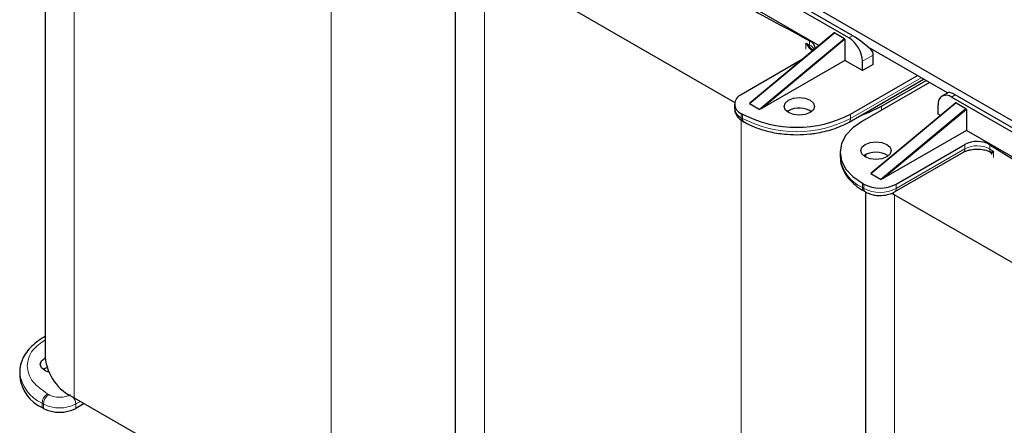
# Model space of a CAD drawing. Header units: millimetres. Extents: x 5 to 418, y 2 to 292.
# Tile 18 of 24: x 319 to 353, y 95 to 109. Entities that reach past the tile are written whole.
import ezdxf

# ---------------------------------------------------------------- set-up
doc = ezdxf.new("R2010")
doc.units = ezdxf.units.MM

msp = doc.modelspace()

# ---------------------------------------------------------------- linework, layer by layer
at = {"color": 7, "linetype": 'Continuous', "lineweight": 25}
for p, q in [((319.5903, 119.4151), (319.5903, 97.0854)), ((346.6248, 107.9869), (337.4442, 113.2868)), ((347.6737, 108.2524), (340.0661, 112.6442)), ((347.8057, 108.3286), (340.198, 112.7204)), ((333.921, 111.1422), (333.921, 88.8124)), ((334.9363, 111.0443), (343.6834, 105.9948)), ((353.4814, 105.2915), (346.5046, 109.3192)), ((347.1595, 108.4324), (344.2114, 105.9764)), ((347.174, 108.432), (347.1595, 108.4324)), ((347.174, 108.432), (347.5134, 108.2361)), ((347.5323, 108.2029), (347.5134, 108.2361)), ((347.5323, 108.2029), (347.5323, 107.4631)), ((346.3279, 107.8992), (346.4121, 107.8484)), ((351.1176, 106.3295), (348.3419, 107.9319)), ((346.0186, 107.4819), (343.9119, 106.2657)), ((347.5323, 107.4631), (344.6402, 105.7935)), ((348.1451, 107.1093), (347.5323, 107.4631)), ((348.1451, 107.1093), (348.1451, 107.4359)), ((348.5222, 107.327), (348.1451, 107.1093)), ((348.5222, 107.327), (348.5222, 107.6536)), ((347.675, 105.3108), (350.2786, 106.8139)), ((347.7302, 105.5854), (350.0684, 106.9352)), ((350.4833, 106.6957), (348.1451, 105.3459)), ((348.8145, 105.8629), (350.3702, 106.761)), ((351.1448, 106.3452), (350.923, 106.2172)), ((344.2114, 105.9764), (344.1947, 105.95)), ((344.5341, 105.7541), (344.1947, 105.95)), ((351.4022, 105.9832), (348.4541, 103.5271)), ((362.0044, 99.9795), (351.2564, 106.1842)), ((362.1364, 100.0557), (351.3883, 106.2604)), ((351.4166, 105.9828), (351.4022, 105.9832)), ((351.4166, 105.9828), (351.756, 105.7869)), ((343.6776, 105.9391), (343.6776, 105.7867)), ((343.9119, 105.6126), (343.959, 105.5854)), ((344.5341, 105.7541), (344.6402, 105.7935)), ((345.5618, 105.705), (345.5127, 105.6724)), ((350.7849, 105.5854), (350.7849, 105.912)), ((351.7749, 105.7537), (351.756, 105.7869)), ((351.7749, 105.7537), (351.7749, 105.0139)), ((343.9671, 105.3381), (344.0142, 105.3108)), ((344.0142, 105.3108), (344.0171, 105.3093)), ((350.8675, 105.5377), (350.7849, 105.5854)), ((351.7749, 105.0139), (348.8828, 103.3443)), ((360.9555, 99.714), (351.7749, 105.0139)), ((347.364, 104.2573), (347.364, 104.1049)), ((349.2684, 102.8671), (351.6713, 104.2543)), ((349.3236, 103.1416), (351.7266, 104.5288)), ((348.2517, 104.1865), (348.2561, 104.0848)), ((348.2517, 104.1662), (348.2517, 104.0872)), ((352.6469, 104.2022), (352.6469, 104.1749)), ((348.4541, 103.5271), (348.4374, 103.5008)), ((348.7768, 103.3049), (348.4374, 103.5008)), ((348.7768, 103.3049), (348.8828, 103.3443)), ((348.1451, 103.1688), (348.1922, 103.1416)), ((348.2003, 102.8943), (348.2475, 102.8671)), ((348.2031, 102.8928), (348.2003, 102.8943)), ((348.2517, 102.8693), (348.2517, 80.5395)), ((349.1771, 102.8253), (349.267, 102.7714)), ((349.267, 102.7714), (358.0141, 97.7218)), ((319.5903, 97.8085), (319.5389, 97.7789)), ((318.7026, 96.5683), (318.7026, 96.4159)), ((320.6056, 95.6703), (329.5812, 90.4888)), ((319.5308, 95.3001), (319.4837, 95.3273)), ((320.9545, 95.4689), (320.6622, 95.3001))]:
    msp.add_line(p, q, dxfattribs=at)
at = {"color": 7, "linetype": 'Continuous', "lineweight": 18}
for p, q in [((320.6056, 119.3173), (320.6056, 95.6703)), ((329.5812, 113.6483), (329.5812, 90.4888)), ((334.9363, 111.0443), (334.9363, 87.3973)), ((344.1947, 105.95), (347.174, 108.432)), ((347.5134, 108.2361), (344.5341, 105.7541)), ((344.6402, 105.7935), (347.5323, 108.2029)), ((346.1613, 108.0731), (346.1613, 107.8553)), ((346.2962, 107.8808), (346.1613, 108.0731)), ((346.3279, 107.8992), (346.1613, 108.0731)), ((346.2989, 107.9992), (346.2989, 108.1516)), ((347.6737, 108.2524), (347.8057, 108.3286)), ((346.4002, 107.7998), (346.2962, 107.8808)), ((348.5222, 107.6536), (348.1451, 107.4359)), ((350.2005, 106.859), (347.7302, 105.4329)), ((348.4374, 103.5008), (351.4166, 105.9828)), ((351.2564, 106.1842), (351.3883, 106.2604)), ((343.9119, 105.6126), (343.9119, 105.4602)), ((351.756, 105.7869), (348.7768, 103.3049)), ((348.8145, 105.8629), (348.8145, 105.7323)), ((351.7749, 105.7537), (348.8828, 103.3443)), ((343.9119, 105.4602), (343.959, 105.4329)), ((343.9119, 105.3753), (343.9119, 82.2159)), ((343.959, 105.4329), (343.959, 105.5854)), ((347.7302, 105.5854), (347.7302, 105.4329)), ((349.3236, 102.9892), (351.7266, 104.3764)), ((351.7266, 104.3764), (351.7266, 104.5288)), ((352.5904, 104.5196), (352.5904, 104.3672)), ((352.6111, 104.2702), (352.6216, 104.2659)), ((352.6216, 104.2659), (352.7184, 104.2877)), ((352.7184, 104.2877), (352.6511, 104.2122)), ((352.7184, 104.2877), (352.7184, 104.07)), ((352.6511, 104.2122), (352.6523, 104.2021)), ((348.1451, 103.1688), (348.1451, 103.0164)), ((348.1922, 102.9892), (348.1451, 103.0164)), ((348.1922, 103.1416), (348.1922, 102.9892)), ((349.3236, 103.1416), (349.3236, 102.9892)), ((349.267, 102.7714), (349.267, 79.1244)), ((319.7194, 95.7791), (319.6722, 95.8063)), ((319.4837, 95.4797), (319.5308, 95.4525)), ((319.4837, 95.3273), (319.4837, 95.4797)), ((319.5308, 95.3001), (319.5308, 95.4525)), ((320.8225, 95.5451), (320.6622, 95.4525)), ((320.6622, 95.3001), (320.6622, 95.4525))]:
    msp.add_line(p, q, dxfattribs=at)
at = {"color": 7, "linetype": 'Continuous', "lineweight": 25, "flags": 128}
for points in [[(345.5618, 106.0752), (345.7348, 106.1419), (345.9389, 106.1654), (346.143, 106.1419), (346.316, 106.0752), (346.4316, 105.9753), (346.4722, 105.8575), (346.4316, 105.7397), (346.316, 105.6398), (346.143, 105.573), (345.9389, 105.5496), (345.7348, 105.573), (345.5618, 105.6398), (345.4462, 105.7397), (345.4056, 105.8575), (345.4462, 105.9753), (345.5618, 106.0752)], [(348.059, 105.5325), (348.3516, 105.6386), (348.8145, 105.8629)], [(348.1451, 105.3459), (347.8134, 105.1126), (347.567, 104.8465), (347.4153, 104.5577), (347.364, 104.2573), (347.4153, 103.957), (347.567, 103.6682), (347.8134, 103.4021), (348.1451, 103.1688)], [(348.9936, 104.0941), (348.8206, 104.0273), (348.6165, 104.0039), (348.4124, 104.0273), (348.2394, 104.0941), (348.1238, 104.1939), (348.0832, 104.3118), (348.1238, 104.4296), (348.2394, 104.5295), (348.4124, 104.5962), (348.6165, 104.6196), (348.8206, 104.5962), (348.9936, 104.5295), (349.1092, 104.4296), (349.1498, 104.3118), (349.1092, 104.1939), (348.9936, 104.0941)], [(319.7083, 96.5675), (319.578, 96.6227), (319.4624, 96.7226), (319.4218, 96.8404), (319.4624, 96.9583), (319.578, 97.0582), (319.5904, 97.0651)], [(319.6479, 96.722), (319.578, 96.688), (319.5289, 96.6554)]]:
    msp.add_lwpolyline(points, dxfattribs=at)
at = {"color": 7, "linetype": 'Continuous', "lineweight": 18, "flags": 128}
msp.add_lwpolyline([(319.5391, 97.779), (319.5675, 97.7895), (319.5903, 97.7914)], dxfattribs=at)
at = {"color": 7, "linetype": 'Continuous', "lineweight": 25}
for centre, radius, start, end in [((415.0868, 236.592), 145.7008, 238.17721, 241.828167), ((346.2006, 107.8802), 0.2886, 358.73919, 70.07432), ((347.1216, 107.3894), 1.0245, 2.60548, 57.39452), ((347.7981, 107.6509), 0.7241, 0.21496, 9.3058), ((344.0358, 105.9391), 0.3493, 110.78342, 249.21658), ((351.0723, 105.9586), 0.2911, 50.79671, 189.21404), ((344.0779, 105.8266), 0.4024, 185.6948, 245.62534), ((345.9363, 105.0194), 0.7812, 56.70498, 118.64361), ((345.8446, 109.2246), 4.0987, 242.60967, 297.39033), ((352.1499, 103.7156), 0.9167, 61.28076, 117.50237), ((348.6165, 103.5086), 0.7508, 55.41069, 124.58931), ((429.4175, 228.3191), 145.7008, 238.17721, 241.828167), ((348.7579, 104.2333), 1.2296, 242.60967, 297.39033), ((321.3231, 97.2569), 1.7413, 185.65338, 245.66676), ((320.0372, 96.5489), 1.3412, 185.6948, 245.62534), ((320.0965, 96.3919), 1.2296, 242.60967, 297.39033)]:
    msp.add_arc(centre, radius, start, end, dxfattribs=at)
at = {"color": 7, "linetype": 'Continuous', "lineweight": 18}
for centre, radius, start, end in [((418.9409, 243.4487), 153.6991, 241.736963, 241.795206), ((346.3413, 107.8394), 0.0612, 102.67092, 137.4923), ((346.4575, 107.9909), 0.1587, 177.00722, 215.29142), ((346.132, 107.6516), 0.3856, 31.17555, 64.3427), ((344.0425, 105.4457), 0.1315, 173.70115, 234.98667), ((344.0859, 105.4168), 0.1279, 172.74417, 235.94365), ((345.8446, 109.0722), 4.0987, 242.60967, 297.39033), ((347.5996, 105.4185), 0.1314, 304.91022, 6.30828), ((351.5997, 104.3602), 0.1279, 304.05635, 7.25583), ((352.1499, 103.5632), 0.9167, 61.28076, 117.50237), ((352.7464, 104.3598), 0.1562, 177.27361, 216.93948), ((425.3713, 221.4904), 137.8946, 238.143016, 238.205629), ((352.5706, 104.203), 0.081, 6.54049, 51.01436), ((348.6986, 104.238), 1.3412, 185.6948, 245.62534), ((348.2757, 103.0019), 0.1315, 173.70115, 234.98667), ((348.3188, 102.973), 0.1276, 172.70607, 236.32432), ((348.7579, 104.0809), 1.2296, 242.60967, 297.39033), ((349.1968, 102.973), 0.1278, 303.99856, 7.26163), ((320.0407, 96.7055), 1.3464, 186.41564, 245.56222), ((319.8931, 95.4611), 0.4098, 122.60548, 177.39452), ((319.9402, 95.4339), 0.4098, 122.60548, 177.39452), ((320.2535, 95.4335), 0.4091, 2.65913, 38.74928), ((320.0965, 96.5443), 1.2296, 242.60967, 297.39033)]:
    msp.add_arc(centre, radius, start, end, dxfattribs=at)
at = {"color": 7, "linetype": 'Continuous', "lineweight": 25}
for centre, start_param, end_param in [((348.1121, 107.9612), 0.9183013, 2.2877397), ((351.6948, 105.8929), 2.2877397, 3.0730566)]:
    msp.add_ellipse(centre, major_axis=(0.5567, -0.4466), ratio=0.1763827, start_param=start_param, end_param=end_param, dxfattribs=at)
for points, knots in [([(346.3811, 107.8599), (346.3883, 107.8561), (346.4109, 107.8442), (346.4223, 107.8326), (346.4301, 107.8247)], [0, 0, 0, 0, 0.321006, 1, 1, 1, 1]), ([(343.687, 105.7824), (343.6858, 105.7492), (343.6824, 105.6535), (343.7606, 105.5108), (343.8635, 105.3994), (343.945, 105.3547), (343.9702, 105.3409)], [0, 0, 0, 0, 0.17962921, 0.51782027, 0.85097904, 1, 1, 1, 1]), ([(344.0192, 105.3142), (344.0795, 105.2789), (344.2329, 105.189), (344.5211, 105.0765), (344.8389, 104.9832), (345.1406, 104.9236), (345.4645, 104.8797), (345.7009, 104.8733), (345.8446, 104.8693)], [0, 0, 0, 0, 0.12338283, 0.31405373, 0.50676699, 0.64818996, 0.78617455, 1, 1, 1, 1]), ([(345.8446, 104.8693), (346.0045, 104.8741), (346.2292, 104.8807), (346.5522, 104.9246), (346.8193, 104.9763), (347.1197, 105.061), (347.4113, 105.1699), (347.5866, 105.2639), (347.6747, 105.3111)], [0, 0, 0, 0, 0.2377694, 0.3340622, 0.4925022, 0.6547131, 0.8265884, 1, 1, 1, 1]), ([(351.6756, 104.2535), (351.6877, 104.2614), (351.7236, 104.2845), (351.8122, 104.317), (351.9555, 104.3549), (352.0747, 104.3611), (352.1508, 104.3651)], [0, 0, 0, 0, 0.1213669, 0.358663, 0.5907031, 1, 1, 1, 1]), ([(352.1508, 104.3651), (352.2306, 104.3608), (352.3407, 104.3549), (352.4809, 104.3196), (352.5767, 104.2854), (352.6271, 104.2549), (352.65, 104.2411)], [0, 0, 0, 0, 0.4025598, 0.5559115, 0.7986626, 1, 1, 1, 1]), ([(352.6041, 104.2695), (352.6103, 104.2655), (352.6229, 104.2575), (352.6367, 104.2393), (352.6455, 104.2186), (352.6464, 104.2039), (352.6468, 104.1968)], [0, 0, 0, 0, 0.2526822, 0.51007112, 0.76216758, 1, 1, 1, 1]), ([(347.3732, 104.1214), (347.3718, 104.0595), (347.3682, 103.9022), (347.4502, 103.655), (347.6005, 103.3939), (347.8179, 103.1617), (348.0226, 102.9956), (348.1663, 102.9186), (348.2053, 102.8977)], [0, 0, 0, 0, 0.1284486, 0.3266041, 0.5273913, 0.7285153, 0.9263575, 1, 1, 1, 1]), ([(348.2504, 102.87), (348.2706, 102.8573), (348.327, 102.8217), (348.4433, 102.7822), (348.593, 102.7476), (348.7028, 102.7433), (348.7579, 102.7412)], [0, 0, 0, 0, 0.144289, 0.4028286, 0.7003678, 1, 1, 1, 1]), ([(348.7579, 102.7412), (348.8481, 102.7465), (348.9733, 102.7539), (349.1391, 102.8052), (349.2239, 102.8355), (349.2665, 102.8664), (349.268, 102.8675)], [0, 0, 0, 0, 0.4885109, 0.6776878, 0.9887784, 1, 1, 1, 1]), ([(319.5393, 97.7787), (319.5373, 97.7777), (319.4413, 97.7293), (319.279, 97.6102), (319.061, 97.4196), (318.8872, 97.2), (318.7651, 96.9554), (318.7015, 96.7342), (318.7098, 96.5977), (318.7126, 96.5519)], [0, 0, 0, 0, 0.0035741, 0.1771345, 0.3537397, 0.53313, 0.715981, 0.9047966, 1, 1, 1, 1])]:
    msp.add_open_spline(points, degree=3, knots=knots, dxfattribs=at)
at = {"color": 7, "linetype": 'Continuous', "lineweight": 18}
for points, knots in [([(319.5903, 97.6961), (319.4315, 97.5815), (319.1707, 97.3934), (319.0051, 97.0692), (318.9514, 96.7861), (319.0045, 96.5026), (319.1879, 96.1524), (319.4814, 95.9427), (319.6722, 95.8063)], [0, 0, 0, 0, 0.2087291, 0.342841, 0.4797988, 0.6167567, 0.7508685, 1, 1, 1, 1]), ([(319.7194, 95.7791), (319.7719, 95.7547), (319.8529, 95.7169), (319.9877, 95.6933), (320.0965, 95.6868), (320.2052, 95.6933), (320.3401, 95.7169), (320.4211, 95.7547), (320.4736, 95.7791)], [0, 0, 0, 0, 0.2394429, 0.3696359, 0.4999999, 0.6301929, 0.7605571, 1, 1, 1, 1])]:
    msp.add_open_spline(points, degree=3, knots=knots, dxfattribs=at)

doc.saveas('drawing.dxf')
